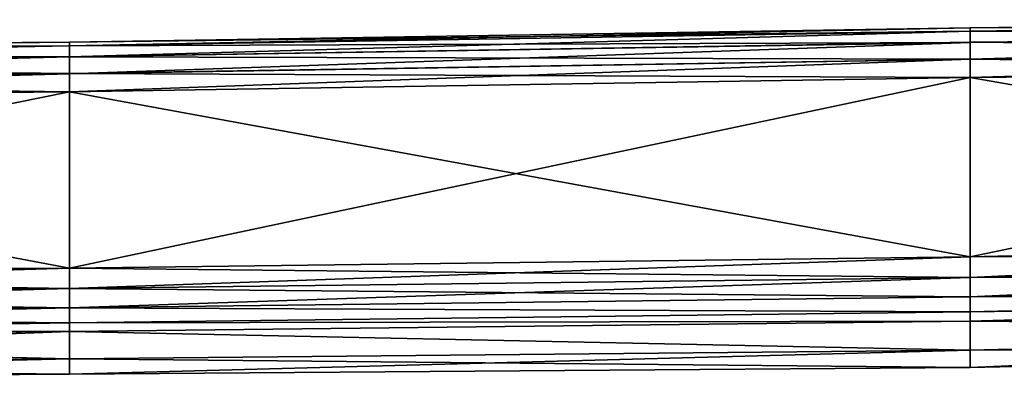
# Model space of a CAD drawing. Extents: x 0 to 29.7, y 0 to 26.4.
# Tile 19 of 37: x 16.8 to 19, y 0 to 0.8. Entities that reach past the tile are written whole.
import ezdxf

# ---------------------------------------------------------------- set-up
doc = ezdxf.new("R2010")
doc.units = 0
doc.header["$MEASUREMENT"] = 0
doc.layers.get('0').update_dxf_attribs({"color": 13, "linetype": 'CONTINUOUS'})
doc.layers.add('BOSCH_HBL8453UC_HANDLE_-_B', color=252, linetype='CONTINUOUS')

# ---------------------------------------------------------------- blocks, each defined once
blk = doc.blocks.new('BOSCH_HBL8453UC_TRADECAD_D')
at = {"layer": 'BOSCH_HBL8453UC_HANDLE_-_B', "color": 0}
for p, q in [((20.9177, 0.8003, 22.2334), (18.9177, 0.7823, 22.2334)), ((18.9177, 0.7823, 21.1789), (20.9177, 0.8003, 21.1789)), ((20.9177, 0.8003, 22.2334), (18.9177, 0.7823, 22.2334)), ((18.9177, 0.7823, 21.1789), (20.9177, 0.8003, 21.1789)), ((18.9177, 0.7746, 22.2737), (20.9177, 0.7926, 22.2737)), ((18.9177, 0.7746, 22.2737), (20.9177, 0.7926, 22.2737)), ((20.9177, 0.7926, 21.1386), (18.9177, 0.7746, 21.1386)), ((20.9177, 0.7926, 21.1386), (18.9177, 0.7746, 21.1386)), ((18.9177, 0.7823, 22.2334), (16.9177, 0.7501, 22.2334)), ((16.9177, 0.7501, 21.1789), (18.9177, 0.7823, 21.1789)), ((18.9177, 0.7823, 22.2334), (16.9177, 0.7501, 22.2334)), ((16.9177, 0.7501, 21.1789), (18.9177, 0.7823, 21.1789)), ((16.9177, 0.7424, 22.2737), (18.9177, 0.7746, 22.2737)), ((16.9177, 0.7424, 22.2737), (18.9177, 0.7746, 22.2737)), ((18.9177, 0.7746, 21.1386), (16.9177, 0.7424, 21.1386)), ((18.9177, 0.7746, 21.1386), (16.9177, 0.7424, 21.1386)), ((18.9177, 0.7823, 22.2334), (18.9177, 0.7823, 21.1789)), ((18.9177, 0.7823, 22.2334), (18.9177, 0.7823, 21.1789)), ((18.9177, 0.7746, 22.2737), (18.9177, 0.7823, 22.2334)), ((18.9177, 0.7823, 21.1789), (18.9177, 0.7746, 21.1386)), ((18.9177, 0.7746, 22.2737), (18.9177, 0.7823, 22.2334)), ((18.9177, 0.7823, 21.1789), (18.9177, 0.7746, 21.1386)), ((18.9177, 0.75, 22.3108), (18.9177, 0.7746, 22.2737)), ((18.9177, 0.7746, 21.1386), (18.9177, 0.7501, 21.1014)), ((18.9177, 0.75, 22.3108), (18.9177, 0.7746, 22.2737)), ((18.9177, 0.7746, 21.1386), (18.9177, 0.7501, 21.1014)), ((18.9177, 0.75, 22.3108), (20.9177, 0.768, 22.3108)), ((18.9177, 0.75, 22.3108), (20.9177, 0.768, 22.3108)), ((20.9177, 0.768, 21.1015), (18.9177, 0.7501, 21.1014)), ((20.9177, 0.768, 21.1015), (18.9177, 0.7501, 21.1014)), ((16.9177, 0.7501, 22.2334), (14.9177, 0.7363, 22.2334)), ((14.9177, 0.7363, 21.1789), (16.9177, 0.7501, 21.1789)), ((16.9177, 0.7501, 22.2334), (14.9177, 0.7363, 22.2334)), ((14.9177, 0.7363, 21.1789), (16.9177, 0.7501, 21.1789)), ((16.9177, 0.7501, 22.2334), (16.9177, 0.7501, 21.1789)), ((16.9177, 0.7501, 22.2334), (16.9177, 0.7501, 21.1789)), ((16.9177, 0.7424, 22.2737), (16.9177, 0.7501, 22.2334)), ((18.9177, 0.7501, 21.1014), (16.9177, 0.7179, 21.1014)), ((18.9177, 0.7501, 21.1014), (16.9177, 0.7179, 21.1014)), ((16.9177, 0.7501, 21.1789), (16.9177, 0.7424, 21.1386)), ((16.9177, 0.7424, 22.2737), (16.9177, 0.7501, 22.2334)), ((16.9177, 0.7501, 21.1789), (16.9177, 0.7424, 21.1386)), ((16.9177, 0.7179, 22.3108), (18.9177, 0.75, 22.3108)), ((16.9177, 0.7179, 22.3108), (18.9177, 0.75, 22.3108)), ((18.9177, 0.7501, 21.1014), (18.9177, 0.7127, 21.0772)), ((18.9177, 0.7501, 21.1014), (18.9177, 0.7127, 21.0772)), ((18.9177, 0.7127, 22.3351), (18.9177, 0.75, 22.3108)), ((18.9177, 0.7127, 22.3351), (18.9177, 0.75, 22.3108)), ((14.9177, 0.7286, 22.2737), (16.9177, 0.7424, 22.2737)), ((14.9177, 0.7286, 22.2737), (16.9177, 0.7424, 22.2737)), ((16.9177, 0.7424, 21.1386), (14.9177, 0.7286, 21.1386)), ((16.9177, 0.7424, 21.1386), (14.9177, 0.7286, 21.1386)), ((16.9177, 0.7179, 22.3108), (16.9177, 0.7424, 22.2737)), ((16.9177, 0.7424, 21.1386), (16.9177, 0.7179, 21.1014)), ((16.9177, 0.7179, 22.3108), (16.9177, 0.7424, 22.2737)), ((16.9177, 0.7424, 21.1386), (16.9177, 0.7179, 21.1014)), ((18.9177, 0.7127, 22.3351), (20.9177, 0.7307, 22.335)), ((20.9177, 0.7307, 21.0772), (18.9177, 0.7127, 21.0772)), ((18.9177, 0.7127, 22.3351), (20.9177, 0.7307, 22.335)), ((20.9177, 0.7307, 21.0772), (18.9177, 0.7127, 21.0772)), ((14.9177, 0.704, 22.3108), (16.9177, 0.7179, 22.3108)), ((14.9177, 0.704, 22.3108), (16.9177, 0.7179, 22.3108)), ((16.9177, 0.7179, 21.1014), (14.9177, 0.704, 21.1014)), ((16.9177, 0.7179, 21.1014), (14.9177, 0.704, 21.1014)), ((16.9177, 0.6805, 22.335), (16.9177, 0.7179, 22.3108)), ((16.9177, 0.7179, 21.1014), (16.9177, 0.6806, 21.0772)), ((16.9177, 0.6805, 22.335), (16.9177, 0.7179, 22.3108)), ((16.9177, 0.7179, 21.1014), (16.9177, 0.6806, 21.0772)), ((16.9177, 0.6805, 22.335), (18.9177, 0.7127, 22.3351)), ((18.9177, 0.7127, 21.0772), (16.9177, 0.6806, 21.0772)), ((16.9177, 0.6805, 22.335), (18.9177, 0.7127, 22.3351)), ((18.9177, 0.7127, 21.0772), (16.9177, 0.6806, 21.0772)), ((18.9177, 0.6723, 22.3425), (18.9177, 0.7127, 22.3351)), ((18.9177, 0.7127, 21.0772), (18.9177, 0.6723, 21.0697)), ((18.9177, 0.6723, 22.3425), (18.9177, 0.7127, 22.3351)), ((18.9177, 0.7127, 21.0772), (18.9177, 0.6723, 21.0697)), ((16.9177, 0.6806, 21.0772), (14.9177, 0.6667, 21.0772)), ((16.9177, 0.6806, 21.0772), (14.9177, 0.6667, 21.0772)), ((14.9177, 0.6667, 22.335), (16.9177, 0.6805, 22.335)), ((14.9177, 0.6667, 22.335), (16.9177, 0.6805, 22.335)), ((16.9177, 0.6806, 21.0772), (16.9177, 0.6401, 21.0698)), ((16.9177, 0.6806, 21.0772), (16.9177, 0.6401, 21.0698)), ((16.9177, 0.6401, 22.3424), (16.9177, 0.6805, 22.335)), ((16.9177, 0.6401, 22.3424), (16.9177, 0.6805, 22.335)), ((18.9177, 0.6723, 22.3425), (20.9177, 0.6903, 22.3424)), ((20.9177, 0.6903, 21.0698), (18.9177, 0.6723, 21.0697)), ((18.9177, 0.6723, 22.3425), (20.9177, 0.6903, 22.3424)), ((20.9177, 0.6903, 21.0698), (18.9177, 0.6723, 21.0697)), ((16.9177, 0.6401, 22.3424), (18.9177, 0.6723, 22.3425)), ((18.9177, 0.6723, 21.0697), (16.9177, 0.6401, 21.0698)), ((16.9177, 0.6401, 22.3424), (18.9177, 0.6723, 22.3425)), ((18.9177, 0.6723, 21.0697), (16.9177, 0.6401, 21.0698)), ((18.9177, 0.2737, 22.3392), (18.9177, 0.6723, 22.3425)), ((18.9177, 0.6723, 21.0697), (18.9177, 0.2737, 21.0727)), ((18.9177, 0.2737, 22.3392), (18.9177, 0.6723, 22.3425)), ((18.9177, 0.6723, 21.0697), (18.9177, 0.2737, 21.0727)), ((14.9177, 0.6263, 22.3424), (16.9177, 0.6401, 22.3424)), ((16.9177, 0.6401, 21.0698), (14.9177, 0.6263, 21.0698)), ((14.9177, 0.6263, 22.3424), (16.9177, 0.6401, 22.3424)), ((16.9177, 0.6401, 21.0698), (14.9177, 0.6263, 21.0698)), ((16.9177, 0.249, 22.3392), (16.9177, 0.6401, 22.3424)), ((16.9177, 0.6401, 21.0698), (16.9177, 0.249, 21.0727)), ((16.9177, 0.249, 22.3392), (16.9177, 0.6401, 22.3424)), ((16.9177, 0.6401, 21.0698), (16.9177, 0.249, 21.0727)), ((18.9177, 0.2737, 21.0727), (20.9177, 0.3222, 21.0726)), ((18.9177, 0.2737, 21.0727), (20.9177, 0.3222, 21.0726)), ((20.9177, 0.3221, 22.3393), (18.9177, 0.2737, 22.3392)), ((20.9177, 0.3221, 22.3393), (18.9177, 0.2737, 22.3392)), ((18.9177, 0.2737, 22.3392), (16.9177, 0.249, 22.3392)), ((16.9177, 0.249, 21.0727), (18.9177, 0.2737, 21.0727)), ((18.9177, 0.2737, 22.3392), (16.9177, 0.249, 22.3392)), ((16.9177, 0.249, 21.0727), (18.9177, 0.2737, 21.0727)), ((20.9177, 0.2766, 22.3318), (18.9177, 0.2283, 22.3318)), ((20.9177, 0.2766, 22.3318), (18.9177, 0.2283, 22.3318)), ((20.9177, 0.2766, 21.08), (18.9177, 0.2283, 21.0801)), ((20.9177, 0.2766, 21.08), (18.9177, 0.2283, 21.0801)), ((18.9177, 0.2283, 22.3318), (18.9177, 0.2737, 22.3392)), ((18.9177, 0.2283, 22.3318), (18.9177, 0.2737, 22.3392)), ((18.9177, 0.2737, 21.0727), (18.9177, 0.2283, 21.0801)), ((18.9177, 0.2737, 21.0727), (18.9177, 0.2283, 21.0801)), ((16.9177, 0.249, 22.3392), (14.9177, 0.2352, 22.3392)), ((14.9177, 0.2352, 21.0727), (16.9177, 0.249, 21.0727)), ((16.9177, 0.249, 22.3392), (14.9177, 0.2352, 22.3392)), ((14.9177, 0.2352, 21.0727), (16.9177, 0.249, 21.0727)), ((16.9177, 0.2038, 22.3317), (16.9177, 0.249, 22.3392)), ((16.9177, 0.2038, 22.3317), (16.9177, 0.249, 22.3392)), ((16.9177, 0.249, 21.0727), (16.9177, 0.2038, 21.0801)), ((16.9177, 0.249, 21.0727), (16.9177, 0.2038, 21.0801)), ((18.9177, 0.2283, 22.3318), (16.9177, 0.2038, 22.3317)), ((18.9177, 0.2283, 22.3318), (16.9177, 0.2038, 22.3317)), ((18.9177, 0.2283, 21.0801), (16.9177, 0.2038, 21.0801)), ((18.9177, 0.2283, 21.0801), (16.9177, 0.2038, 21.0801)), ((20.9177, 0.2336, 21.1023), (18.9177, 0.1853, 21.1024)), ((20.9177, 0.2336, 21.1023), (18.9177, 0.1853, 21.1024)), ((20.9177, 0.2335, 22.3095), (18.9177, 0.1853, 22.3094)), ((20.9177, 0.2335, 22.3095), (18.9177, 0.1853, 22.3094)), ((18.9177, 0.1853, 22.3094), (18.9177, 0.2283, 22.3318)), ((18.9177, 0.2283, 21.0801), (18.9177, 0.1853, 21.1024)), ((18.9177, 0.1853, 22.3094), (18.9177, 0.2283, 22.3318)), ((18.9177, 0.2283, 21.0801), (18.9177, 0.1853, 21.1024)), ((16.9177, 0.2038, 22.3317), (14.9177, 0.19, 22.3317)), ((16.9177, 0.2038, 22.3317), (14.9177, 0.19, 22.3317)), ((16.9177, 0.2038, 21.0801), (14.9177, 0.19, 21.0801)), ((16.9177, 0.2038, 21.0801), (14.9177, 0.19, 21.0801)), ((16.9177, 0.161, 22.3092), (16.9177, 0.2038, 22.3317)), ((16.9177, 0.2038, 21.0801), (16.9177, 0.161, 21.1026)), ((16.9177, 0.161, 22.3092), (16.9177, 0.2038, 22.3317)), ((16.9177, 0.2038, 21.0801), (16.9177, 0.161, 21.1026)), ((20.9177, 0.1998, 21.1371), (18.9177, 0.1516, 21.1372)), ((20.9177, 0.1998, 22.2747), (18.9177, 0.1516, 22.2746)), ((20.9177, 0.1998, 22.2747), (18.9177, 0.1516, 22.2746)), ((20.9177, 0.1998, 21.1371), (18.9177, 0.1516, 21.1372)), ((18.9177, 0.1853, 22.3094), (16.9177, 0.161, 22.3092)), ((18.9177, 0.1853, 22.3094), (16.9177, 0.161, 22.3092)), ((18.9177, 0.1853, 21.1024), (16.9177, 0.161, 21.1026)), ((18.9177, 0.1853, 21.1024), (16.9177, 0.161, 21.1026)), ((18.9177, 0.1516, 22.2746), (18.9177, 0.1853, 22.3094)), ((18.9177, 0.1853, 21.1024), (18.9177, 0.1516, 21.1372)), ((18.9177, 0.1516, 22.2746), (18.9177, 0.1853, 22.3094)), ((18.9177, 0.1853, 21.1024), (18.9177, 0.1516, 21.1372)), ((18.9177, 0.1315, 22.2331), (20.9177, 0.1795, 22.2333)), ((20.9177, 0.1795, 21.1785), (18.9177, 0.1316, 21.1787)), ((20.9177, 0.1795, 21.1785), (18.9177, 0.1316, 21.1787)), ((18.9177, 0.1315, 22.2331), (20.9177, 0.1795, 22.2333)), ((16.9177, 0.161, 22.3092), (14.9177, 0.1472, 22.3092)), ((16.9177, 0.161, 22.3092), (14.9177, 0.1472, 22.3092)), ((16.9177, 0.161, 21.1026), (14.9177, 0.1473, 21.1026)), ((16.9177, 0.161, 21.1026), (14.9177, 0.1473, 21.1026)), ((16.9177, 0.1278, 22.2742), (16.9177, 0.161, 22.3092)), ((16.9177, 0.161, 21.1026), (16.9177, 0.1278, 21.1376)), ((16.9177, 0.1278, 22.2742), (16.9177, 0.161, 22.3092)), ((16.9177, 0.161, 21.1026), (16.9177, 0.1278, 21.1376)), ((18.9177, 0.1516, 21.1372), (16.9177, 0.1278, 21.1376)), ((18.9177, 0.1516, 22.2746), (16.9177, 0.1278, 22.2742)), ((18.9177, 0.1516, 22.2746), (16.9177, 0.1278, 22.2742)), ((18.9177, 0.1516, 21.1372), (16.9177, 0.1278, 21.1376)), ((18.9177, 0.1316, 21.1787), (16.9177, 0.1084, 21.1791)), ((18.9177, 0.1316, 21.1787), (16.9177, 0.1084, 21.1791)), ((16.9177, 0.1084, 22.2327), (18.9177, 0.1315, 22.2331)), ((16.9177, 0.1084, 22.2327), (18.9177, 0.1315, 22.2331)), ((18.9177, 0.1516, 21.1372), (18.9177, 0.1316, 21.1787)), ((18.9177, 0.1516, 21.1372), (18.9177, 0.1316, 21.1787)), ((18.9177, 0.1315, 22.2331), (18.9177, 0.1516, 22.2746)), ((18.9177, 0.1315, 22.2331), (18.9177, 0.1516, 22.2746)), ((18.9177, 0.1316, 21.1787), (18.9177, 0.0671, 21.3899)), ((18.9177, 0.1316, 21.1787), (18.9177, 0.0671, 21.3899)), ((18.9177, 0.0671, 22.0223), (18.9177, 0.1315, 22.2331)), ((18.9177, 0.0671, 22.0223), (18.9177, 0.1315, 22.2331)), ((16.9177, 0.1278, 21.1376), (14.9177, 0.1141, 21.1376)), ((16.9177, 0.1278, 22.2742), (14.9177, 0.114, 22.2742)), ((16.9177, 0.1278, 22.2742), (14.9177, 0.114, 22.2742)), ((16.9177, 0.1278, 21.1376), (14.9177, 0.1141, 21.1376)), ((16.9177, 0.1278, 21.1376), (16.9177, 0.1084, 21.1791)), ((16.9177, 0.1278, 21.1376), (16.9177, 0.1084, 21.1791)), ((16.9177, 0.1084, 22.2327), (16.9177, 0.1278, 22.2742)), ((16.9177, 0.1084, 22.2327), (16.9177, 0.1278, 22.2742)), ((20.9177, 0.1139, 22.0223), (18.9177, 0.0671, 22.0223)), ((20.9177, 0.1139, 21.3899), (18.9177, 0.0671, 21.3899)), ((20.9177, 0.1139, 22.0223), (18.9177, 0.0671, 22.0223)), ((20.9177, 0.1139, 21.3899), (18.9177, 0.0671, 21.3899)), ((14.9177, 0.0946, 22.2327), (16.9177, 0.1084, 22.2327)), ((16.9177, 0.1084, 21.1791), (14.9177, 0.0946, 21.1791)), ((16.9177, 0.1084, 21.1791), (14.9177, 0.0946, 21.1791)), ((14.9177, 0.0946, 22.2327), (16.9177, 0.1084, 22.2327)), ((16.9177, 0.0475, 22.0223), (16.9177, 0.1084, 22.2327)), ((16.9177, 0.0475, 22.0223), (16.9177, 0.1084, 22.2327)), ((16.9177, 0.1084, 21.1791), (16.9177, 0.0475, 21.3899)), ((16.9177, 0.1084, 21.1791), (16.9177, 0.0475, 21.3899)), ((18.9177, 0.0671, 22.0223), (16.9177, 0.0475, 22.0223)), ((18.9177, 0.0671, 21.3899), (16.9177, 0.0475, 21.3899)), ((18.9177, 0.0671, 21.3899), (16.9177, 0.0475, 21.3899)), ((18.9177, 0.0671, 22.0223), (16.9177, 0.0475, 22.0223)), ((18.9177, 0.0282, 21.7063), (20.9177, 0.0734, 21.7063)), ((18.9177, 0.0282, 21.7063), (20.9177, 0.0734, 21.7063)), ((18.9177, 0.0671, 21.3899), (18.9177, 0.0282, 21.7063)), ((18.9177, 0.0282, 21.7063), (18.9177, 0.0671, 22.0223)), ((18.9177, 0.0671, 21.3899), (18.9177, 0.0282, 21.7063)), ((18.9177, 0.0282, 21.7063), (18.9177, 0.0671, 22.0223)), ((16.9177, 0.0475, 22.0223), (14.9177, 0.0337, 22.0223)), ((16.9177, 0.0475, 21.3899), (14.9177, 0.0337, 21.3899)), ((16.9177, 0.0475, 22.0223), (14.9177, 0.0337, 22.0223)), ((16.9177, 0.0475, 21.3899), (14.9177, 0.0337, 21.3899)), ((16.9177, 0.0475, 21.3899), (16.9177, 0.0138, 21.7063)), ((16.9177, 0.0138, 21.7063), (16.9177, 0.0475, 22.0223)), ((16.9177, 0.0475, 21.3899), (16.9177, 0.0138, 21.7063)), ((16.9177, 0.0138, 21.7063), (16.9177, 0.0475, 22.0223)), ((16.9177, 0.0138, 21.7063), (18.9177, 0.0282, 21.7063)), ((16.9177, 0.0138, 21.7063), (18.9177, 0.0282, 21.7063)), ((14.9177, 0, 21.7063), (16.9177, 0.0138, 21.7063)), ((14.9177, 0, 21.7063), (16.9177, 0.0138, 21.7063))]:
    blk.add_line(p, q, dxfattribs=at)
at = {"layer": 'BOSCH_HBL8453UC_HANDLE_-_B', "color": 252}
mesh = blk.add_polyface(dxfattribs=at)
corners = [(20.9177, 0.8003, 22.2334), (18.9177, 0.7823, 21.1789), (20.9177, 0.8003, 21.1789), (18.9177, 0.7823, 22.2334)]
mesh.append_faces([[corners[k] for k in face] for face in [(0, 1, 2), (1, 0, 3)]], dxfattribs={"vtx0": -1, "color": 252})
mesh = blk.add_polyface(dxfattribs=at)
corners = [(20.9177, 0.7926, 22.2737), (18.9177, 0.7823, 22.2334), (20.9177, 0.8003, 22.2334), (18.9177, 0.7746, 22.2737)]
mesh.append_faces([[corners[k] for k in face] for face in [(0, 1, 2), (1, 0, 3)]], dxfattribs={"vtx0": -1, "color": 252})
mesh = blk.add_polyface(dxfattribs=at)
corners = [(20.9177, 0.8003, 21.1789), (18.9177, 0.7746, 21.1386), (20.9177, 0.7926, 21.1386), (18.9177, 0.7823, 21.1789)]
mesh.append_faces([[corners[k] for k in face] for face in [(0, 1, 2), (1, 0, 3)]], dxfattribs={"vtx0": -1, "color": 252})
mesh = blk.add_polyface(dxfattribs=at)
corners = [(20.9177, 0.768, 22.3108), (18.9177, 0.7746, 22.2737), (20.9177, 0.7926, 22.2737), (18.9177, 0.75, 22.3108)]
mesh.append_faces([[corners[k] for k in face] for face in [(0, 1, 2), (1, 0, 3)]], dxfattribs={"vtx0": -1, "color": 252})
mesh = blk.add_polyface(dxfattribs=at)
corners = [(20.9177, 0.768, 21.1015), (18.9177, 0.7746, 21.1386), (18.9177, 0.7501, 21.1014), (20.9177, 0.7926, 21.1386)]
mesh.append_faces([[corners[k] for k in face] for face in [(0, 1, 2), (1, 0, 3)]], dxfattribs={"vtx0": -1, "color": 252})
mesh = blk.add_polyface(dxfattribs=at)
corners = [(18.9177, 0.7823, 22.2334), (16.9177, 0.7501, 21.1789), (18.9177, 0.7823, 21.1789), (16.9177, 0.7501, 22.2334)]
mesh.append_faces([[corners[k] for k in face] for face in [(0, 1, 2), (1, 0, 3)]], dxfattribs={"vtx0": -1, "color": 252})
mesh = blk.add_polyface(dxfattribs=at)
corners = [(18.9177, 0.7746, 22.2737), (16.9177, 0.7501, 22.2334), (18.9177, 0.7823, 22.2334), (16.9177, 0.7424, 22.2737)]
mesh.append_faces([[corners[k] for k in face] for face in [(0, 1, 2), (1, 0, 3)]], dxfattribs={"vtx0": -1, "color": 252})
mesh = blk.add_polyface(dxfattribs=at)
corners = [(18.9177, 0.7823, 21.1789), (16.9177, 0.7424, 21.1386), (18.9177, 0.7746, 21.1386), (16.9177, 0.7501, 21.1789)]
mesh.append_faces([[corners[k] for k in face] for face in [(0, 1, 2), (1, 0, 3)]], dxfattribs={"vtx0": -1, "color": 252})
mesh = blk.add_polyface(dxfattribs=at)
corners = [(18.9177, 0.75, 22.3108), (16.9177, 0.7424, 22.2737), (18.9177, 0.7746, 22.2737), (16.9177, 0.7179, 22.3108)]
mesh.append_faces([[corners[k] for k in face] for face in [(0, 1, 2), (1, 0, 3)]], dxfattribs={"vtx0": -1, "color": 252})
mesh = blk.add_polyface(dxfattribs=at)
corners = [(18.9177, 0.7746, 21.1386), (16.9177, 0.7179, 21.1014), (18.9177, 0.7501, 21.1014), (16.9177, 0.7424, 21.1386)]
mesh.append_faces([[corners[k] for k in face] for face in [(0, 1, 2), (1, 0, 3)]], dxfattribs={"vtx0": -1, "color": 252})
mesh = blk.add_polyface(dxfattribs=at)
corners = [(20.9177, 0.768, 22.3108), (18.9177, 0.7127, 22.3351), (18.9177, 0.75, 22.3108), (20.9177, 0.7307, 22.335)]
mesh.append_faces([[corners[k] for k in face] for face in [(0, 1, 2), (1, 0, 3)]], dxfattribs={"vtx0": -1, "color": 252})
mesh = blk.add_polyface(dxfattribs=at)
corners = [(20.9177, 0.7307, 21.0772), (18.9177, 0.7501, 21.1014), (18.9177, 0.7127, 21.0772), (20.9177, 0.768, 21.1015)]
mesh.append_faces([[corners[k] for k in face] for face in [(0, 1, 2), (1, 0, 3)]], dxfattribs={"vtx0": -1, "color": 252})
mesh = blk.add_polyface(dxfattribs=at)
corners = [(16.9177, 0.7501, 22.2334), (14.9177, 0.7363, 21.1789), (16.9177, 0.7501, 21.1789), (14.9177, 0.7363, 22.2334)]
mesh.append_faces([[corners[k] for k in face] for face in [(0, 1, 2), (1, 0, 3)]], dxfattribs={"vtx0": -1, "color": 252})
mesh = blk.add_polyface(dxfattribs=at)
corners = [(16.9177, 0.7424, 22.2737), (14.9177, 0.7363, 22.2334), (16.9177, 0.7501, 22.2334), (14.9177, 0.7286, 22.2737)]
mesh.append_faces([[corners[k] for k in face] for face in [(0, 1, 2), (1, 0, 3)]], dxfattribs={"vtx0": -1, "color": 252})
mesh = blk.add_polyface(dxfattribs=at)
corners = [(16.9177, 0.7501, 21.1789), (14.9177, 0.7286, 21.1386), (16.9177, 0.7424, 21.1386), (14.9177, 0.7363, 21.1789)]
mesh.append_faces([[corners[k] for k in face] for face in [(0, 1, 2), (1, 0, 3)]], dxfattribs={"vtx0": -1, "color": 252})
mesh = blk.add_polyface(dxfattribs=at)
corners = [(18.9177, 0.7127, 21.0772), (16.9177, 0.7179, 21.1014), (16.9177, 0.6806, 21.0772), (18.9177, 0.7501, 21.1014)]
mesh.append_faces([[corners[k] for k in face] for face in [(0, 1, 2), (1, 0, 3)]], dxfattribs={"vtx0": -1, "color": 252})
mesh = blk.add_polyface(dxfattribs=at)
corners = [(18.9177, 0.75, 22.3108), (16.9177, 0.6805, 22.335), (16.9177, 0.7179, 22.3108), (18.9177, 0.7127, 22.3351)]
mesh.append_faces([[corners[k] for k in face] for face in [(0, 1, 2), (1, 0, 3)]], dxfattribs={"vtx0": -1, "color": 252})
mesh = blk.add_polyface(dxfattribs=at)
corners = [(16.9177, 0.7179, 22.3108), (14.9177, 0.7286, 22.2737), (16.9177, 0.7424, 22.2737), (14.9177, 0.704, 22.3108)]
mesh.append_faces([[corners[k] for k in face] for face in [(0, 1, 2), (1, 0, 3)]], dxfattribs={"vtx0": -1, "color": 252})
mesh = blk.add_polyface(dxfattribs=at)
corners = [(16.9177, 0.7424, 21.1386), (14.9177, 0.704, 21.1014), (16.9177, 0.7179, 21.1014), (14.9177, 0.7286, 21.1386)]
mesh.append_faces([[corners[k] for k in face] for face in [(0, 1, 2), (1, 0, 3)]], dxfattribs={"vtx0": -1, "color": 252})
mesh = blk.add_polyface(dxfattribs=at)
corners = [(20.9177, 0.7307, 22.335), (18.9177, 0.6723, 22.3425), (18.9177, 0.7127, 22.3351), (20.9177, 0.6903, 22.3424)]
mesh.append_faces([[corners[k] for k in face] for face in [(0, 1, 2), (1, 0, 3)]], dxfattribs={"vtx0": -1, "color": 252})
mesh = blk.add_polyface(dxfattribs=at)
corners = [(20.9177, 0.6903, 21.0698), (18.9177, 0.7127, 21.0772), (18.9177, 0.6723, 21.0697), (20.9177, 0.7307, 21.0772)]
mesh.append_faces([[corners[k] for k in face] for face in [(0, 1, 2), (1, 0, 3)]], dxfattribs={"vtx0": -1, "color": 252})
mesh = blk.add_polyface(dxfattribs=at)
corners = [(16.9177, 0.7179, 22.3108), (14.9177, 0.6667, 22.335), (14.9177, 0.704, 22.3108), (16.9177, 0.6805, 22.335)]
mesh.append_faces([[corners[k] for k in face] for face in [(0, 1, 2), (1, 0, 3)]], dxfattribs={"vtx0": -1, "color": 252})
mesh = blk.add_polyface(dxfattribs=at)
corners = [(16.9177, 0.6806, 21.0772), (14.9177, 0.704, 21.1014), (14.9177, 0.6667, 21.0772), (16.9177, 0.7179, 21.1014)]
mesh.append_faces([[corners[k] for k in face] for face in [(0, 1, 2), (1, 0, 3)]], dxfattribs={"vtx0": -1, "color": 252})
mesh = blk.add_polyface(dxfattribs=at)
corners = [(18.9177, 0.7127, 22.3351), (16.9177, 0.6401, 22.3424), (16.9177, 0.6805, 22.335), (18.9177, 0.6723, 22.3425)]
mesh.append_faces([[corners[k] for k in face] for face in [(0, 1, 2), (1, 0, 3)]], dxfattribs={"vtx0": -1, "color": 252})
mesh = blk.add_polyface(dxfattribs=at)
corners = [(18.9177, 0.6723, 21.0697), (16.9177, 0.6806, 21.0772), (16.9177, 0.6401, 21.0698), (18.9177, 0.7127, 21.0772)]
mesh.append_faces([[corners[k] for k in face] for face in [(0, 1, 2), (1, 0, 3)]], dxfattribs={"vtx0": -1, "color": 252})
mesh = blk.add_polyface(dxfattribs=at)
corners = [(16.9177, 0.6401, 21.0698), (14.9177, 0.6667, 21.0772), (14.9177, 0.6263, 21.0698), (16.9177, 0.6806, 21.0772)]
mesh.append_faces([[corners[k] for k in face] for face in [(0, 1, 2), (1, 0, 3)]], dxfattribs={"vtx0": -1, "color": 252})
mesh = blk.add_polyface(dxfattribs=at)
corners = [(16.9177, 0.6805, 22.335), (14.9177, 0.6263, 22.3424), (14.9177, 0.6667, 22.335), (16.9177, 0.6401, 22.3424)]
mesh.append_faces([[corners[k] for k in face] for face in [(0, 1, 2), (1, 0, 3)]], dxfattribs={"vtx0": -1, "color": 252})
mesh = blk.add_polyface(dxfattribs=at)
corners = [(20.9177, 0.6903, 22.3424), (18.9177, 0.2737, 22.3392), (18.9177, 0.6723, 22.3425), (20.9177, 0.3221, 22.3393)]
mesh.append_faces([[corners[k] for k in face] for face in [(0, 1, 2), (1, 0, 3)]], dxfattribs={"vtx0": -1, "color": 252})
mesh = blk.add_polyface(dxfattribs=at)
corners = [(20.9177, 0.3222, 21.0726), (18.9177, 0.6723, 21.0697), (18.9177, 0.2737, 21.0727), (20.9177, 0.6903, 21.0698)]
mesh.append_faces([[corners[k] for k in face] for face in [(0, 1, 2), (1, 0, 3)]], dxfattribs={"vtx0": -1, "color": 252})
mesh = blk.add_polyface(dxfattribs=at)
corners = [(18.9177, 0.6723, 22.3425), (16.9177, 0.249, 22.3392), (16.9177, 0.6401, 22.3424), (18.9177, 0.2737, 22.3392)]
mesh.append_faces([[corners[k] for k in face] for face in [(0, 1, 2), (1, 0, 3)]], dxfattribs={"vtx0": -1, "color": 252})
mesh = blk.add_polyface(dxfattribs=at)
corners = [(18.9177, 0.2737, 21.0727), (16.9177, 0.6401, 21.0698), (16.9177, 0.249, 21.0727), (18.9177, 0.6723, 21.0697)]
mesh.append_faces([[corners[k] for k in face] for face in [(0, 1, 2), (1, 0, 3)]], dxfattribs={"vtx0": -1, "color": 252})
mesh = blk.add_polyface(dxfattribs=at)
corners = [(16.9177, 0.6401, 22.3424), (14.9177, 0.2352, 22.3392), (14.9177, 0.6263, 22.3424), (16.9177, 0.249, 22.3392)]
mesh.append_faces([[corners[k] for k in face] for face in [(0, 1, 2), (1, 0, 3)]], dxfattribs={"vtx0": -1, "color": 252})
mesh = blk.add_polyface(dxfattribs=at)
corners = [(16.9177, 0.249, 21.0727), (14.9177, 0.6263, 21.0698), (14.9177, 0.2352, 21.0727), (16.9177, 0.6401, 21.0698)]
mesh.append_faces([[corners[k] for k in face] for face in [(0, 1, 2), (1, 0, 3)]], dxfattribs={"vtx0": -1, "color": 252})
mesh = blk.add_polyface(dxfattribs=at)
corners = [(20.9177, 0.2766, 21.08), (18.9177, 0.2737, 21.0727), (18.9177, 0.2283, 21.0801), (20.9177, 0.3222, 21.0726)]
mesh.append_faces([[corners[k] for k in face] for face in [(0, 1, 2), (1, 0, 3)]], dxfattribs={"vtx0": -1, "color": 252})
mesh = blk.add_polyface(dxfattribs=at)
corners = [(20.9177, 0.3221, 22.3393), (18.9177, 0.2283, 22.3318), (18.9177, 0.2737, 22.3392), (20.9177, 0.2766, 22.3318)]
mesh.append_faces([[corners[k] for k in face] for face in [(0, 1, 2), (1, 0, 3)]], dxfattribs={"vtx0": -1, "color": 252})
mesh = blk.add_polyface(dxfattribs=at)
corners = [(18.9177, 0.2737, 22.3392), (16.9177, 0.2038, 22.3317), (16.9177, 0.249, 22.3392), (18.9177, 0.2283, 22.3318)]
mesh.append_faces([[corners[k] for k in face] for face in [(0, 1, 2), (1, 0, 3)]], dxfattribs={"vtx0": -1, "color": 252})
mesh = blk.add_polyface(dxfattribs=at)
corners = [(18.9177, 0.2283, 21.0801), (16.9177, 0.249, 21.0727), (16.9177, 0.2038, 21.0801), (18.9177, 0.2737, 21.0727)]
mesh.append_faces([[corners[k] for k in face] for face in [(0, 1, 2), (1, 0, 3)]], dxfattribs={"vtx0": -1, "color": 252})
mesh = blk.add_polyface(dxfattribs=at)
corners = [(20.9177, 0.2766, 22.3318), (18.9177, 0.1853, 22.3094), (18.9177, 0.2283, 22.3318), (20.9177, 0.2335, 22.3095)]
mesh.append_faces([[corners[k] for k in face] for face in [(0, 1, 2), (1, 0, 3)]], dxfattribs={"vtx0": -1, "color": 252})
mesh = blk.add_polyface(dxfattribs=at)
corners = [(20.9177, 0.2336, 21.1023), (18.9177, 0.2283, 21.0801), (18.9177, 0.1853, 21.1024), (20.9177, 0.2766, 21.08)]
mesh.append_faces([[corners[k] for k in face] for face in [(0, 1, 2), (1, 0, 3)]], dxfattribs={"vtx0": -1, "color": 252})
mesh = blk.add_polyface(dxfattribs=at)
corners = [(16.9177, 0.249, 22.3392), (14.9177, 0.19, 22.3317), (14.9177, 0.2352, 22.3392), (16.9177, 0.2038, 22.3317)]
mesh.append_faces([[corners[k] for k in face] for face in [(0, 1, 2), (1, 0, 3)]], dxfattribs={"vtx0": -1, "color": 252})
mesh = blk.add_polyface(dxfattribs=at)
corners = [(16.9177, 0.2038, 21.0801), (14.9177, 0.2352, 21.0727), (14.9177, 0.19, 21.0801), (16.9177, 0.249, 21.0727)]
mesh.append_faces([[corners[k] for k in face] for face in [(0, 1, 2), (1, 0, 3)]], dxfattribs={"vtx0": -1, "color": 252})
mesh = blk.add_polyface(dxfattribs=at)
corners = [(18.9177, 0.2283, 22.3318), (16.9177, 0.161, 22.3092), (16.9177, 0.2038, 22.3317), (18.9177, 0.1853, 22.3094)]
mesh.append_faces([[corners[k] for k in face] for face in [(0, 1, 2), (1, 0, 3)]], dxfattribs={"vtx0": -1, "color": 252})
mesh = blk.add_polyface(dxfattribs=at)
corners = [(18.9177, 0.1853, 21.1024), (16.9177, 0.2038, 21.0801), (16.9177, 0.161, 21.1026), (18.9177, 0.2283, 21.0801)]
mesh.append_faces([[corners[k] for k in face] for face in [(0, 1, 2), (1, 0, 3)]], dxfattribs={"vtx0": -1, "color": 252})
mesh = blk.add_polyface(dxfattribs=at)
corners = [(18.9177, 0.1853, 21.1024), (20.9177, 0.1998, 21.1371), (20.9177, 0.2336, 21.1023), (18.9177, 0.1516, 21.1372)]
mesh.append_faces([[corners[k] for k in face] for face in [(0, 1, 2), (1, 0, 3)]], dxfattribs={"vtx0": -1, "color": 252})
mesh = blk.add_polyface(dxfattribs=at)
corners = [(18.9177, 0.1853, 22.3094), (20.9177, 0.1998, 22.2747), (18.9177, 0.1516, 22.2746), (20.9177, 0.2335, 22.3095)]
mesh.append_faces([[corners[k] for k in face] for face in [(0, 1, 2), (1, 0, 3)]], dxfattribs={"vtx0": -1, "color": 252})
mesh = blk.add_polyface(dxfattribs=at)
corners = [(16.9177, 0.2038, 22.3317), (14.9177, 0.1472, 22.3092), (14.9177, 0.19, 22.3317), (16.9177, 0.161, 22.3092)]
mesh.append_faces([[corners[k] for k in face] for face in [(0, 1, 2), (1, 0, 3)]], dxfattribs={"vtx0": -1, "color": 252})
mesh = blk.add_polyface(dxfattribs=at)
corners = [(16.9177, 0.161, 21.1026), (14.9177, 0.19, 21.0801), (14.9177, 0.1473, 21.1026), (16.9177, 0.2038, 21.0801)]
mesh.append_faces([[corners[k] for k in face] for face in [(0, 1, 2), (1, 0, 3)]], dxfattribs={"vtx0": -1, "color": 252})
mesh = blk.add_polyface(dxfattribs=at)
corners = [(18.9177, 0.1516, 21.1372), (20.9177, 0.1795, 21.1785), (20.9177, 0.1998, 21.1371), (18.9177, 0.1316, 21.1787)]
mesh.append_faces([[corners[k] for k in face] for face in [(0, 1, 2), (1, 0, 3)]], dxfattribs={"vtx0": -1, "color": 252})
mesh = blk.add_polyface(dxfattribs=at)
corners = [(18.9177, 0.1516, 22.2746), (20.9177, 0.1795, 22.2333), (18.9177, 0.1315, 22.2331), (20.9177, 0.1998, 22.2747)]
mesh.append_faces([[corners[k] for k in face] for face in [(0, 1, 2), (1, 0, 3)]], dxfattribs={"vtx0": -1, "color": 252})
mesh = blk.add_polyface(dxfattribs=at)
corners = [(16.9177, 0.161, 22.3092), (18.9177, 0.1516, 22.2746), (16.9177, 0.1278, 22.2742), (18.9177, 0.1853, 22.3094)]
mesh.append_faces([[corners[k] for k in face] for face in [(0, 1, 2), (1, 0, 3)]], dxfattribs={"vtx0": -1, "color": 252})
mesh = blk.add_polyface(dxfattribs=at)
corners = [(16.9177, 0.161, 21.1026), (18.9177, 0.1516, 21.1372), (18.9177, 0.1853, 21.1024), (16.9177, 0.1278, 21.1376)]
mesh.append_faces([[corners[k] for k in face] for face in [(0, 1, 2), (1, 0, 3)]], dxfattribs={"vtx0": -1, "color": 252})
mesh = blk.add_polyface(dxfattribs=at)
corners = [(18.9177, 0.1315, 22.2331), (20.9177, 0.1139, 22.0223), (18.9177, 0.0671, 22.0223), (20.9177, 0.1795, 22.2333)]
mesh.append_faces([[corners[k] for k in face] for face in [(0, 1, 2), (1, 0, 3)]], dxfattribs={"vtx0": -1, "color": 252})
mesh = blk.add_polyface(dxfattribs=at)
corners = [(18.9177, 0.1316, 21.1787), (20.9177, 0.1139, 21.3899), (20.9177, 0.1795, 21.1785), (18.9177, 0.0671, 21.3899)]
mesh.append_faces([[corners[k] for k in face] for face in [(0, 1, 2), (1, 0, 3)]], dxfattribs={"vtx0": -1, "color": 252})
mesh = blk.add_polyface(dxfattribs=at)
corners = [(14.9177, 0.1472, 22.3092), (16.9177, 0.1278, 22.2742), (14.9177, 0.114, 22.2742), (16.9177, 0.161, 22.3092)]
mesh.append_faces([[corners[k] for k in face] for face in [(0, 1, 2), (1, 0, 3)]], dxfattribs={"vtx0": -1, "color": 252})
mesh = blk.add_polyface(dxfattribs=at)
corners = [(14.9177, 0.1141, 21.1376), (16.9177, 0.161, 21.1026), (14.9177, 0.1473, 21.1026), (16.9177, 0.1278, 21.1376)]
mesh.append_faces([[corners[k] for k in face] for face in [(0, 1, 2), (1, 0, 3)]], dxfattribs={"vtx0": -1, "color": 252})
mesh = blk.add_polyface(dxfattribs=at)
corners = [(16.9177, 0.1278, 21.1376), (18.9177, 0.1316, 21.1787), (18.9177, 0.1516, 21.1372), (16.9177, 0.1084, 21.1791)]
mesh.append_faces([[corners[k] for k in face] for face in [(0, 1, 2), (1, 0, 3)]], dxfattribs={"vtx0": -1, "color": 252})
mesh = blk.add_polyface(dxfattribs=at)
corners = [(16.9177, 0.1278, 22.2742), (18.9177, 0.1315, 22.2331), (16.9177, 0.1084, 22.2327), (18.9177, 0.1516, 22.2746)]
mesh.append_faces([[corners[k] for k in face] for face in [(0, 1, 2), (1, 0, 3)]], dxfattribs={"vtx0": -1, "color": 252})
mesh = blk.add_polyface(dxfattribs=at)
corners = [(16.9177, 0.1084, 21.1791), (18.9177, 0.0671, 21.3899), (18.9177, 0.1316, 21.1787), (16.9177, 0.0475, 21.3899)]
mesh.append_faces([[corners[k] for k in face] for face in [(0, 1, 2), (1, 0, 3)]], dxfattribs={"vtx0": -1, "color": 252})
mesh = blk.add_polyface(dxfattribs=at)
corners = [(16.9177, 0.1084, 22.2327), (18.9177, 0.0671, 22.0223), (16.9177, 0.0475, 22.0223), (18.9177, 0.1315, 22.2331)]
mesh.append_faces([[corners[k] for k in face] for face in [(0, 1, 2), (1, 0, 3)]], dxfattribs={"vtx0": -1, "color": 252})
mesh = blk.add_polyface(dxfattribs=at)
corners = [(14.9177, 0.0946, 21.1791), (16.9177, 0.1278, 21.1376), (14.9177, 0.1141, 21.1376), (16.9177, 0.1084, 21.1791)]
mesh.append_faces([[corners[k] for k in face] for face in [(0, 1, 2), (1, 0, 3)]], dxfattribs={"vtx0": -1, "color": 252})
mesh = blk.add_polyface(dxfattribs=at)
corners = [(14.9177, 0.114, 22.2742), (16.9177, 0.1084, 22.2327), (14.9177, 0.0946, 22.2327), (16.9177, 0.1278, 22.2742)]
mesh.append_faces([[corners[k] for k in face] for face in [(0, 1, 2), (1, 0, 3)]], dxfattribs={"vtx0": -1, "color": 252})
mesh = blk.add_polyface(dxfattribs=at)
corners = [(18.9177, 0.0282, 21.7063), (20.9177, 0.1139, 21.3899), (18.9177, 0.0671, 21.3899), (20.9177, 0.0734, 21.7063)]
mesh.append_faces([[corners[k] for k in face] for face in [(0, 1, 2), (1, 0, 3)]], dxfattribs={"vtx0": -1, "color": 252})
mesh = blk.add_polyface(dxfattribs=at)
corners = [(18.9177, 0.0671, 22.0223), (20.9177, 0.0734, 21.7063), (18.9177, 0.0282, 21.7063), (20.9177, 0.1139, 22.0223)]
mesh.append_faces([[corners[k] for k in face] for face in [(0, 1, 2), (1, 0, 3)]], dxfattribs={"vtx0": -1, "color": 252})
mesh = blk.add_polyface(dxfattribs=at)
corners = [(14.9177, 0.0946, 22.2327), (16.9177, 0.0475, 22.0223), (14.9177, 0.0337, 22.0223), (16.9177, 0.1084, 22.2327)]
mesh.append_faces([[corners[k] for k in face] for face in [(0, 1, 2), (1, 0, 3)]], dxfattribs={"vtx0": -1, "color": 252})
mesh = blk.add_polyface(dxfattribs=at)
corners = [(14.9177, 0.0337, 21.3899), (16.9177, 0.1084, 21.1791), (14.9177, 0.0946, 21.1791), (16.9177, 0.0475, 21.3899)]
mesh.append_faces([[corners[k] for k in face] for face in [(0, 1, 2), (1, 0, 3)]], dxfattribs={"vtx0": -1, "color": 252})
mesh = blk.add_polyface(dxfattribs=at)
corners = [(16.9177, 0.0138, 21.7063), (18.9177, 0.0671, 21.3899), (16.9177, 0.0475, 21.3899)]
mesh.append_faces([[corners[k] for k in face] for face in [(0, 1, 2)]], dxfattribs={"color": 252})
mesh = blk.add_polyface(dxfattribs=at)
corners = [(18.9177, 0.0282, 21.7063), (18.9177, 0.0671, 21.3899), (16.9177, 0.0138, 21.7063)]
mesh.append_faces([[corners[k] for k in face] for face in [(0, 1, 2)]], dxfattribs={"color": 252})
mesh = blk.add_polyface(dxfattribs=at)
corners = [(18.9177, 0.0671, 22.0223), (18.9177, 0.0282, 21.7063), (16.9177, 0.0475, 22.0223)]
mesh.append_faces([[corners[k] for k in face] for face in [(0, 1, 2)]], dxfattribs={"color": 252})
mesh = blk.add_polyface(dxfattribs=at)
corners = [(14.9177, 0, 21.7063), (16.9177, 0.0475, 21.3899), (14.9177, 0.0337, 21.3899), (16.9177, 0.0138, 21.7063)]
mesh.append_faces([[corners[k] for k in face] for face in [(0, 1, 2), (1, 0, 3)]], dxfattribs={"vtx0": -1, "color": 252})
mesh = blk.add_polyface(dxfattribs=at)
corners = [(14.9177, 0.0337, 22.0223), (16.9177, 0.0138, 21.7063), (14.9177, 0, 21.7063), (16.9177, 0.0475, 22.0223)]
mesh.append_faces([[corners[k] for k in face] for face in [(0, 1, 2), (1, 0, 3)]], dxfattribs={"vtx0": -1, "color": 252})
mesh = blk.add_polyface(dxfattribs=at)
corners = [(16.9177, 0.0475, 22.0223), (18.9177, 0.0282, 21.7063), (16.9177, 0.0138, 21.7063)]
mesh.append_faces([[corners[k] for k in face] for face in [(0, 1, 2)]], dxfattribs={"color": 252})

msp = doc.modelspace()

# ---------------------------------------------------------------- block references
at = {"color": 0}
msp.add_blockref('BOSCH_HBL8453UC_TRADECAD_D', (0, 0), dxfattribs=at)

doc.saveas('drawing.dxf')
